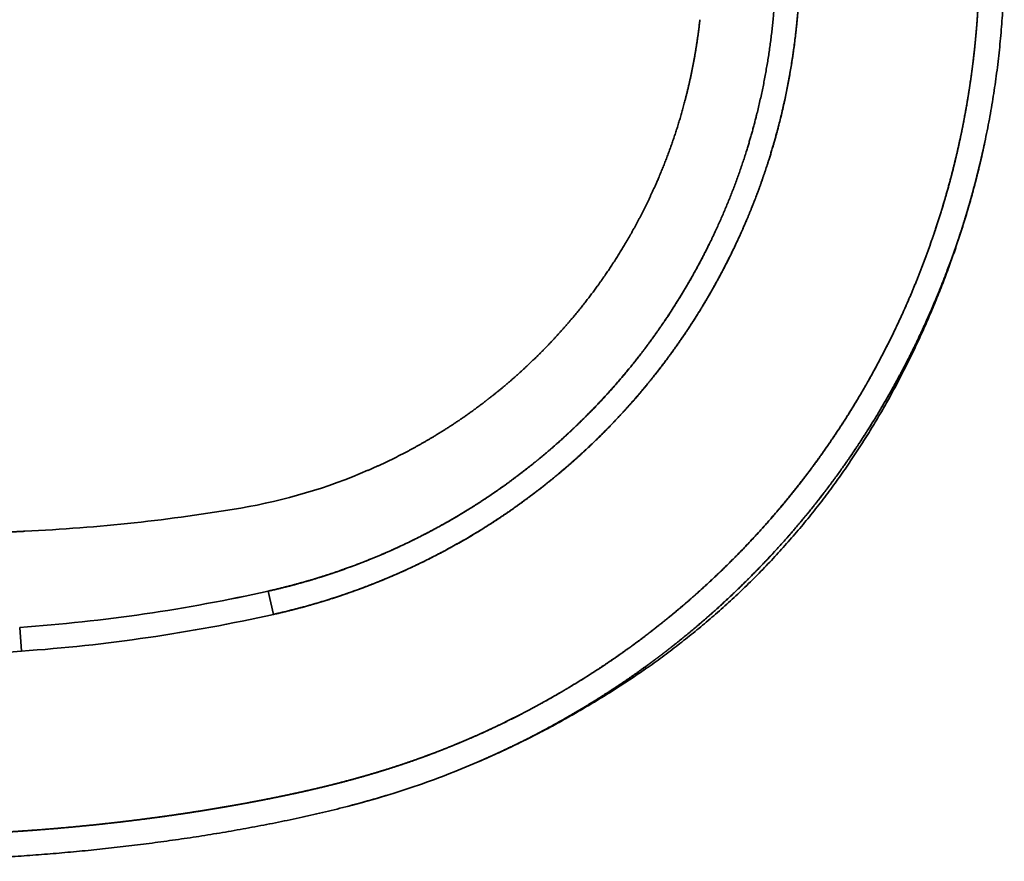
# Model space of a CAD drawing. Extents: x 28 to 395, y 17 to 282.
# Tile 3 of 8: x 219 to 259, y 17 to 51. Entities that reach past the tile are written whole.
import ezdxf

# ---------------------------------------------------------------- set-up
doc = ezdxf.new("R2010")
doc.units = 0
doc.layers.get('0').update_dxf_attribs({"lineweight": 13})

# ---------------------------------------------------------------- blocks, each defined once
blk = doc.blocks.new('BLOCK1')
at = {"color": 7, "lineweight": 35, "ltscale": 0.120316}
blk.add_line((382.82, -132.43), (381.77, -127.74), dxfattribs=at)
blk.add_line((382.82, -132.43), (381.77, -127.74), dxfattribs=at)
at = {"color": 7, "lineweight": 35, "ltscale": 0.119973}
blk.add_line((332.03, -139.84), (331.7, -135.05), dxfattribs=at)
blk.add_line((332.03, -139.84), (331.7, -135.05), dxfattribs=at)
at = {"color": 7, "lineweight": 35}
for centre, radius, start, end in [((357.52, -0.93), 111.66, 279.6529, 293.3918), ((308.1, 201.47), 337.35, 274.0106, 282.6139), ((308.1, 201.48), 337.36, 274.0106, 282.6138), ((308.09, 202.18), 342.86, 274.0038, 282.5893), ((308.09, 202.18), 342.86, 274.0038, 282.5893), ((348.07, 20.57), 198.01, 284.5116, 286.9744), ((347.95, 20.98), 198.44, 284.5202, 286.8822)]:
    blk.add_arc(centre, radius, start, end, dxfattribs=at)
for centre, major_axis, ratio, start_param, end_param in [((307.97, -13.7), (200.32, -4.17), 0.510957, 4.846947, 5.070795), ((307.49, 272.8), (433.4, 67.02), 0.942119, 4.438647, 4.623782), ((307.49, 272.8), (433.4, 67.02), 0.942119, 4.438647, 4.623782)]:
    blk.add_ellipse(centre, major_axis=major_axis, ratio=ratio, start_param=start_param, end_param=end_param, dxfattribs=at)
for points, degree, knots in [([(284.39, -176.95), (285.7, -176.99), (287.03, -177.02), (288.36, -177.05), (291.33, -177.11), (294.32, -177.15), (295.97, -177.16), (300.07, -177.18), (304.14, -177.16), (306.58, -177.13), (309.96, -177.07), (313.33, -176.98), (314.28, -176.95), (320.03, -176.77), (325.76, -176.51), (330.52, -176.23), (339.25, -175.59), (347.95, -174.73), (351.93, -174.28), (358.43, -173.48), (364.95, -172.53), (367.48, -172.14), (370.63, -171.63), (373.78, -171.09), (374.4, -170.98), (377.42, -170.44), (380.45, -169.87), (382.85, -169.4), (385.83, -168.78), (388.79, -168.13), (389.36, -168), (392.81, -167.21), (396.23, -166.37), (399.06, -165.62), (404.36, -164.1), (409.57, -162.4), (412.01, -161.55), (415.23, -160.36), (418.42, -159.08), (419.21, -158.76), (421.16, -157.95), (423.11, -157.11), (424.27, -156.59), (426.21, -155.71), (428.13, -154.8), (428.9, -154.43), (431.01, -153.4), (433.11, -152.33), (434.43, -151.63), (436.03, -150.77), (437.61, -149.89), (437.89, -149.74), (439.56, -148.8), (441.23, -147.83), (442.6, -147.01), (444.23, -146.02), (445.84, -145.01), (446.1, -144.84), (449.32, -142.8), (452.49, -140.66), (455.37, -138.59), (458.52, -136.21), (461.6, -133.74), (461.93, -133.48), (467.2, -129.19), (472.26, -124.64), (476.8, -120.16), (484.28, -112.04), (491.06, -103.35), (493.8, -99.58), (497.83, -93.59), (501.53, -87.4), (502.81, -85.18), (506.31, -78.8), (509.47, -72.23), (511.37, -67.9), (513.61, -62.31), (515.6, -56.62), (516.01, -55.41), (518.17, -48.88), (520, -42.24), (521.26, -36.78), (522.79, -28.72), (523.85, -20.59), (524.14, -18.01), (524.5, -14.14), (524.75, -10.27), (524.82, -8.98), (524.9, -7.38), (524.95, -5.77), (524.96, -5.45), (525, -4.17), (525.03, -2.89), (525.04, -1.92), (525.05, -0.96), (525.05, 0)], 5, [0, 0, 0, 0, 0, 0, 11.503859, 11.503859, 11.503859, 25.636225, 25.636225, 25.636225, 46.737289, 46.737289, 46.737289, 55.131244, 55.131244, 55.131244, 97.162275, 97.162275, 97.162275, 132.459936, 132.459936, 132.459936, 154.901001, 154.901001, 154.901001, 160.332685, 160.332685, 160.332685, 181.599581, 181.599581, 181.599581, 186.704563, 186.704563, 186.704563, 212.414674, 212.414674, 212.414674, 235.378841, 235.378841, 235.378841, 242.868736, 242.868736, 242.868736, 254.091771, 254.091771, 254.091771, 261.599928, 261.599928, 261.599928, 274.694026, 274.694026, 274.694026, 277.483389, 277.483389, 277.483389, 291.477418, 291.477418, 291.477418, 294.160574, 294.160574, 294.160574, 324.933469, 324.933469, 324.933469, 328.664244, 328.664244, 328.664244, 384.389032, 384.389032, 384.389032, 425.187187, 425.187187, 425.187187, 447.602212, 447.602212, 447.602212, 488.96712, 488.96712, 488.96712, 500.191083, 500.191083, 500.191083, 549.003043, 549.003043, 549.003043, 571.604623, 571.604623, 571.604623, 582.830311, 582.830311, 582.830311, 585.629585, 585.629585, 585.629585, 594.027327, 594.027327, 594.027327, 594.027327, 594.027327, 594.027327]), ([(381.77, -127.74), (388.32, -126.27), (394.8, -124.38), (401.15, -122.07), (411.8, -117.41), (421.82, -111.63), (425.91, -109.01), (430.78, -105.56), (435.44, -101.84), (436.31, -101.14), (439.18, -98.74), (441.97, -96.24), (443.88, -94.44), (447.34, -91.02), (450.64, -87.44), (452.12, -85.76), (454.77, -82.63), (457.29, -79.39), (458.41, -77.9), (461.26, -73.96), (463.92, -69.9), (465.49, -67.35), (468.11, -62.81), (470.49, -58.15), (471.47, -56.13), (475.37, -47.65), (478.5, -38.82), (480.42, -31.96), (482.54, -21.76), (483.64, -11.43), (483.89, -8.14), (484.05, -4.53), (484.08, -0.92), (484.08, -0.63), (484.08, -0.31), (484.08, 0)], 5, [0, 0, 0, 0, 0, 0, 57.801823, 57.801823, 57.801823, 99.612253, 99.612253, 99.612253, 109.272144, 109.272144, 109.272144, 131.87491, 131.87491, 131.87491, 151.226011, 151.226011, 151.226011, 167.295947, 167.295947, 167.295947, 193.102594, 193.102594, 193.102594, 212.487045, 212.487045, 212.487045, 273.647796, 273.647796, 273.647796, 302.135774, 302.135774, 302.135774, 304.831247, 304.831247, 304.831247, 304.831247, 304.831247, 304.831247]), ([(381.77, -127.74), (387.23, -126.52), (392.64, -125), (397.96, -123.19), (408.75, -118.88), (418.97, -113.41), (424.08, -110.29), (429.9, -106.26), (435.44, -101.84), (436.31, -101.14), (438.6, -99.22), (440.85, -97.24), (442.23, -95.98), (445.22, -93.14), (448.1, -90.19), (449.63, -88.55), (452.12, -85.77), (454.51, -82.9), (455.45, -81.74), (458.91, -77.33), (462.13, -72.74), (464.36, -69.28), (467.6, -63.81), (470.49, -58.15), (471.47, -56.13), (475.37, -47.65), (478.5, -38.82), (480.42, -31.96), (482.54, -21.76), (483.64, -11.43), (483.89, -8.14), (484.05, -4.53), (484.08, -0.92), (484.08, -0.62), (484.08, -0.31), (484.08, 0)], 5, [0, 0, 0, 0, 0, 0, 48.160919, 48.160919, 48.160919, 99.61185, 99.61185, 99.61185, 109.271767, 109.271767, 109.271767, 125.410053, 125.410053, 125.410053, 144.783407, 144.783407, 144.783407, 157.654279, 157.654279, 157.654279, 193.104056, 193.104056, 193.104056, 212.488722, 212.488722, 212.488722, 273.649774, 273.649774, 273.649774, 302.13777, 302.13777, 302.13777, 304.832077, 304.832077, 304.832077, 304.832077, 304.832077, 304.832077]), ([(530.05, 0), (530.05, -1.56), (530.01, -4.69), (529.82, -9.38), (529.51, -14.06), (529.08, -18.74), (528.53, -23.41), (527.85, -28.06), (527.06, -32.7), (526.45, -35.77), (526.12, -37.31)], 3, [0, 0, 0, 0, 4.689566, 9.381102, 14.075211, 18.772865, 23.473613, 28.176052, 32.87834, 37.578704, 37.578704, 37.578704, 37.578704]), ([(284.39, -176.95), (284.62, -176.95), (284.86, -176.96), (285.1, -176.97), (285.43, -176.98), (285.76, -176.99), (285.79, -176.99), (285.96, -176.99), (286.14, -177), (286.23, -177), (286.39, -177), (286.55, -177.01), (286.63, -177.01), (286.87, -177.01), (287.11, -177.02), (287.27, -177.02), (288.07, -177.04), (288.87, -177.06), (289.51, -177.07), (294.27, -177.16), (299.04, -177.19), (303.16, -177.18), (307.43, -177.12), (311.68, -177.02), (311.88, -177.02), (312.29, -177.01), (312.7, -177), (312.88, -176.99), (313.46, -176.98), (313.99, -176.96), (314.3, -176.95), (314.8, -176.94), (315.35, -176.92), (315.55, -176.91), (315.83, -176.9), (316.12, -176.89), (316.2, -176.89), (316.94, -176.87), (317.68, -176.84), (318.35, -176.81), (319.36, -176.77), (320.36, -176.73), (320.66, -176.72), (322.33, -176.65), (323.96, -176.57), (325.2, -176.5), (326.85, -176.41), (328.53, -176.31), (328.83, -176.29), (335.51, -175.88), (342.17, -175.34), (348.46, -174.72), (354.94, -173.94), (361.44, -173.03), (361.68, -173), (362.61, -172.86), (363.52, -172.73), (364.17, -172.64), (365.21, -172.48), (366.09, -172.35), (366.48, -172.29), (367.27, -172.16), (368.24, -172.01), (368.72, -171.93), (369.56, -171.8), (370.43, -171.66), (370.84, -171.59), (371.73, -171.44), (372.62, -171.29), (373.19, -171.19), (373.8, -171.08), (374.41, -170.98), (374.48, -170.97), (374.6, -170.94), (374.74, -170.92), (374.84, -170.9), (375.08, -170.86), (375.34, -170.81), (375.49, -170.79), (375.79, -170.73), (376.07, -170.68), (376.21, -170.66), (376.35, -170.63), (376.49, -170.6), (376.52, -170.6), (377.42, -170.44), (378.32, -170.27), (379.19, -170.1), (380.62, -169.83), (382.05, -169.55), (382.61, -169.44), (384.01, -169.15), (385.41, -168.86), (386.25, -168.68), (388.33, -168.23), (390.41, -167.76), (391.67, -167.47), (394.77, -166.72), (397.84, -165.93), (399.68, -165.43), (401.79, -164.82), (403.89, -164.19), (404.15, -164.11), (404.72, -163.94), (405.28, -163.77), (405.56, -163.68), (406.56, -163.36), (407.54, -163.05), (408.25, -162.81), (409.25, -162.48), (410.26, -162.13), (410.54, -162.04), (411.09, -161.84), (411.65, -161.65), (411.93, -161.54), (413.5, -160.98), (415.06, -160.4), (416.35, -159.91), (417.78, -159.34), (419.21, -158.76), (419.37, -158.69), (419.84, -158.5), (420.26, -158.32), (420.49, -158.23), (420.87, -158.07), (421.17, -157.94), (421.33, -157.87), (421.58, -157.76), (421.91, -157.62), (422.01, -157.58), (422.26, -157.47), (422.54, -157.35), (422.7, -157.28), (424.82, -156.35), (426.94, -155.38), (428.87, -154.46), (431.05, -153.38), (433.21, -152.26), (433.46, -152.13), (433.84, -151.93), (434.22, -151.73), (434.34, -151.67), (434.59, -151.54), (434.85, -151.4), (434.98, -151.33), (435.59, -151), (436.22, -150.66), (436.76, -150.37), (437.4, -150.01), (438.03, -149.66), (438.28, -149.52), (439.52, -148.81), (440.76, -148.1), (441.83, -147.47), (443.03, -146.75), (444.21, -146.02), (444.36, -145.93), (444.75, -145.69), (445.14, -145.44), (445.39, -145.29), (445.76, -145.06), (446.13, -144.82), (446.35, -144.68), (448.25, -143.47), (450.14, -142.23), (451.9, -141.02), (454.68, -139.05), (457.41, -137.02), (458.41, -136.25), (461.09, -134.17), (463.72, -132.03), (465.35, -130.65), (470.8, -125.91), (476.01, -120.87), (479.54, -117.18), (484.34, -111.79), (488.82, -106.15), (490.11, -104.48), (492.81, -100.87), (495.38, -97.17), (496.71, -95.17), (498.06, -93.08), (499.37, -90.96), (499.42, -90.88), (499.7, -90.42), (499.99, -89.94), (500.25, -89.52), (500.92, -88.39), (501.65, -87.15), (502.11, -86.35), (502.92, -84.94), (503.65, -83.62), (503.96, -83.05), (504.32, -82.38), (504.67, -81.73), (504.75, -81.58), (505.55, -80.06), (506.33, -78.56), (506.96, -77.29), (508.09, -74.98), (509.02, -72.99), (509.46, -72.03), (510.38, -69.98), (511.42, -67.57), (512, -66.18), (512.67, -64.53), (513.32, -62.84), (513.36, -62.73), (513.58, -62.17), (513.79, -61.61), (513.97, -61.14), (514.41, -59.96), (514.88, -58.65), (515.17, -57.85), (515.7, -56.33), (516.19, -54.88), (516.41, -54.2), (516.65, -53.46), (516.88, -52.75), (516.92, -52.61), (517.56, -50.59), (518.17, -48.56), (518.71, -46.65), (519.26, -44.6), (519.78, -42.54), (519.82, -42.4), (520.1, -41.28), (520.37, -40.16), (520.57, -39.28), (520.89, -37.89), (521.17, -36.58), (521.29, -36.02), (521.53, -34.87), (521.78, -33.58), (521.91, -32.94), (522.17, -31.56), (522.41, -30.2), (522.53, -29.53), (522.75, -28.21), (522.94, -27.02), (523.03, -26.41), (523.21, -25.24), (523.39, -23.95), (523.48, -23.29), (523.6, -22.4), (523.71, -21.49), (523.75, -21.21), (524, -19.12), (524.23, -17.02), (524.4, -15.13), (524.57, -13.05), (524.7, -10.97), (524.71, -10.78), (524.74, -10.39), (524.76, -10.01), (524.77, -9.82), (524.81, -9.08), (524.85, -8.38), (524.87, -7.89), (524.9, -7.2), (524.93, -6.47), (524.93, -6.29), (524.94, -6.01), (524.95, -5.72), (524.96, -5.63), (524.96, -5.43), (524.97, -5.24), (524.97, -5.15), (524.98, -4.85), (524.99, -4.57), (524.99, -4.39), (525, -3.98), (525.01, -3.58), (525.02, -3.33), (525.02, -2.96), (525.03, -2.58), (525.03, -2.51), (525.04, -1.96), (525.04, -1.42), (525.05, -0.95), (525.05, -0.47), (525.05, 0)], 5, [0, 0, 0, 0, 0, 0, 2.682391, 2.682391, 2.682391, 3.736779, 3.736779, 3.736779, 4.630958, 4.630958, 4.630958, 5.525136, 5.525136, 5.525136, 7.313422, 7.313422, 7.313422, 14.466397, 14.466397, 14.466397, 60.331779, 60.331779, 60.331779, 62.60379, 62.60379, 62.60379, 64.94692, 64.94692, 64.94692, 69.312082, 69.312082, 69.312082, 71.777118, 71.777118, 71.777118, 72.619966, 72.619966, 72.619966, 80.202134, 80.202134, 80.202134, 84.099246, 84.099246, 84.099246, 99.309545, 99.309545, 99.309545, 103.271869, 103.271869, 103.271869, 175.818962, 175.818962, 175.818962, 177.813964, 177.813964, 177.813964, 186.441703, 186.441703, 186.441703, 193.644516, 193.644516, 193.644516, 199.794872, 199.794872, 199.794872, 203.510793, 203.510793, 203.510793, 209.967288, 209.967288, 209.967288, 210.508722, 210.508722, 210.508722, 211.392134, 211.392134, 211.392134, 212.610868, 212.610868, 212.610868, 213.825454, 213.825454, 213.825454, 214.144136, 214.144136, 214.144136, 224.106281, 224.106281, 224.106281, 230.505334, 230.505334, 230.505334, 240.10397, 240.10397, 240.10397, 254.482606, 254.482606, 254.482606, 276.163145, 276.163145, 276.163145, 279.636853, 279.636853, 279.636853, 283.030925, 283.030925, 283.030925, 292.111854, 292.111854, 292.111854, 295.517198, 295.517198, 295.517198, 298.901085, 298.901085, 298.901085, 314.695855, 314.695855, 314.695855, 316.611085, 316.611085, 316.611085, 320.678551, 320.678551, 320.678551, 324.574144, 324.574144, 324.574144, 326.119065, 326.119065, 326.119065, 328.284132, 328.284132, 328.284132, 352.647865, 352.647865, 352.647865, 355.873774, 355.873774, 355.873774, 357.512059, 357.512059, 357.512059, 359.125028, 359.125028, 359.125028, 365.21072, 365.21072, 365.21072, 367.327803, 367.327803, 367.327803, 381.39071, 381.39071, 381.39071, 383.118, 383.118, 383.118, 386.633742, 386.633742, 386.633742, 388.08896, 388.08896, 388.08896, 412.264752, 412.264752, 412.264752, 426.58535, 426.58535, 426.58535, 450.67146, 450.67146, 450.67146, 508.341325, 508.341325, 508.341325, 532.293321, 532.293321, 532.293321, 559.45857, 559.45857, 559.45857, 560.525877, 560.525877, 560.525877, 565.623018, 565.623018, 565.623018, 573.456486, 573.456486, 573.456486, 580.00789, 580.00789, 580.00789, 581.893974, 581.893974, 581.893974, 599.47404, 599.47404, 599.47404, 617.056499, 617.056499, 617.056499, 636.005148, 636.005148, 636.005148, 637.526842, 637.526842, 637.526842, 642.786939, 642.786939, 642.786939, 649.907249, 649.907249, 649.907249, 656.638853, 656.638853, 656.638853, 658.236822, 658.236822, 658.236822, 680.589426, 680.589426, 680.589426, 682.199189, 682.199189, 682.199189, 693.64536, 693.64536, 693.64536, 702.154526, 702.154526, 702.154526, 709.806868, 709.806868, 709.806868, 717.883711, 717.883711, 717.883711, 726.813411, 726.813411, 726.813411, 734.860217, 734.860217, 734.860217, 737.214288, 737.214288, 737.214288, 758.584639, 758.584639, 758.584639, 760.750176, 760.750176, 760.750176, 762.915714, 762.915714, 762.915714, 769.460459, 769.460459, 769.460459, 771.631194, 771.631194, 771.631194, 772.716561, 772.716561, 772.716561, 773.830901, 773.830901, 773.830901, 776.171138, 776.171138, 776.171138, 779.591841, 779.591841, 779.591841, 780.408648, 780.408648, 780.408648, 785.745006, 785.745006, 785.745006, 785.745006, 785.745006, 785.745006]), ([(382.82, -132.43), (390.23, -130.78), (397.56, -128.6), (404.71, -125.9), (415.81, -120.81), (426.23, -114.53), (430.03, -112.02), (434.64, -108.68), (439.07, -105.11), (439.95, -104.38), (443.45, -101.44), (446.82, -98.34), (449.28, -95.94), (453.24, -91.82), (456.98, -87.51), (458.44, -85.75), (462.45, -80.69), (466.17, -75.39), (468.44, -71.87), (471.74, -66.3), (474.7, -60.55), (475.7, -58.49), (479.69, -49.86), (482.92, -40.89), (484.91, -33.92), (487.21, -23.19), (488.43, -12.31), (488.72, -8.59), (488.88, -4.64), (488.91, -0.68), (488.91, -0.46), (488.91, -0.23), (488.91, 0)], 5, [0, 0, 0, 0, 0, 0, 63.868502, 63.868502, 63.868502, 102.244548, 102.244548, 102.244548, 111.850513, 111.850513, 111.850513, 140.748842, 140.748842, 140.748842, 159.955162, 159.955162, 159.955162, 195.20169, 195.20169, 195.20169, 214.472835, 214.472835, 214.472835, 275.277415, 275.277415, 275.277415, 306.706396, 306.706396, 306.706396, 308.625348, 308.625348, 308.625348, 308.625348, 308.625348, 308.625348]), ([(382.82, -132.43), (389.1, -131.03), (395.33, -129.25), (401.44, -127.09), (413.39, -122.06), (424.61, -115.68), (430.02, -112.17), (435.84, -107.86), (441.37, -103.18), (441.98, -102.65), (443.2, -101.59), (444.4, -100.51), (445, -99.96), (447.97, -97.21), (450.83, -94.35), (453.06, -92), (455.92, -88.78), (458.65, -85.45), (459.32, -84.61), (462.98, -79.97), (466.39, -75.11), (469, -71.02), (471.96, -65.9), (474.63, -60.62), (475.11, -59.65), (479.08, -51.42), (482.36, -42.85), (484.68, -35.08), (487.19, -23.61), (488.45, -11.98), (488.73, -8.36), (488.89, -4.51), (488.91, -0.66), (488.91, -0.44), (488.91, -0.22), (488.91, 0)], 5, [681.430471, 681.430471, 681.430471, 681.430471, 681.430471, 681.430471, 724.937166, 724.937166, 724.937166, 768.589162, 768.589162, 768.589162, 774.063983, 774.063983, 774.063983, 779.538804, 779.538804, 779.538804, 801.468243, 801.468243, 801.468243, 808.757078, 808.757078, 808.757078, 841.585372, 841.585372, 841.585372, 848.914572, 848.914572, 848.914572, 903.569945, 903.569945, 903.569945, 928.236061, 928.236061, 928.236061, 929.728888, 929.728888, 929.728888, 929.728888, 929.728888, 929.728888]), ([(468.73, -12.64), (468.13, -18.14), (467.19, -23.61), (465.92, -29.02), (463.52, -36.99), (460.39, -44.68), (459.27, -47.2), (457.18, -51.57), (454.85, -55.8), (453.81, -57.6), (451.65, -61.15), (449.32, -64.6), (448.12, -66.3), (445.84, -69.36), (443.44, -72.31), (442.33, -73.62), (439.14, -77.25), (435.75, -80.71), (433.5, -82.86), (430.13, -85.85), (426.62, -88.66), (425.53, -89.51), (420.47, -93.33), (415.15, -96.77), (410.85, -99.23), (406.41, -101.45), (401.85, -103.42)], 5, [0, 0, 0, 0, 0, 0, 48.930875, 48.930875, 48.930875, 73.322918, 73.322918, 73.322918, 91.697047, 91.697047, 91.697047, 110.106373, 110.106373, 110.106373, 125.367451, 125.367451, 125.367451, 152.915278, 152.915278, 152.915278, 165.196384, 165.196384, 165.196384, 209.101156, 209.101156, 209.101156, 209.101156, 209.101156, 209.101156]), ([(424.03, -162.15), (426.01, -161.29), (427.98, -160.41), (429.94, -159.49), (432.67, -158.16), (435.37, -156.78), (436.14, -156.37), (438.39, -155.18), (440.61, -153.95), (442.07, -153.12), (443.56, -152.25), (445.05, -151.36), (445.1, -151.33), (445.2, -151.27), (445.3, -151.21), (445.36, -151.17), (445.6, -151.03), (445.86, -150.87), (446.09, -150.73), (446.47, -150.5), (446.84, -150.27), (446.99, -150.18), (447.24, -150.02), (447.46, -149.88), (447.55, -149.83), (447.71, -149.73), (447.86, -149.64), (447.99, -149.56), (449.95, -148.33), (451.9, -147.06), (453.76, -145.81), (455.66, -144.48), (457.54, -143.12), (457.61, -143.07), (457.75, -142.97), (457.89, -142.87), (457.96, -142.82), (458.22, -142.63), (458.45, -142.46), (458.61, -142.35), (458.84, -142.18), (459.09, -141.99), (459.16, -141.93), (459.28, -141.85), (459.39, -141.76), (459.43, -141.74), (459.51, -141.68), (459.59, -141.62), (459.62, -141.59), (460.72, -140.77), (461.8, -139.95), (462.84, -139.14), (467.82, -135.19), (472.63, -131.01), (476.32, -127.57), (480.03, -123.84), (483.6, -119.98), (483.75, -119.82), (484.72, -118.75), (485.7, -117.67), (486.57, -116.68), (488.22, -114.78), (489.88, -112.78), (490.64, -111.85), (491.9, -110.29), (493.08, -108.78), (493.55, -108.17), (494.18, -107.35), (494.8, -106.53), (494.99, -106.27), (495.65, -105.39), (496.3, -104.5), (496.77, -103.85), (498.25, -101.78), (499.65, -99.74), (500.58, -98.35), (501.79, -96.5), (503, -94.58), (503.28, -94.14), (503.83, -93.24), (504.38, -92.33), (504.67, -91.86), (506.62, -88.6), (508.48, -85.29), (510.01, -82.41), (511.87, -78.71), (513.62, -74.95), (513.97, -74.18), (515.17, -71.52), (516.33, -68.79), (517.12, -66.88), (518.02, -64.59), (518.86, -62.33), (519, -61.97), (519.2, -61.42), (519.39, -60.88), (519.46, -60.69), (519.59, -60.33), (519.72, -59.97), (519.78, -59.78), (520.01, -59.15), (520.22, -58.53), (520.37, -58.1), (520.67, -57.22), (520.96, -56.37), (521.1, -55.93), (521.39, -55.04), (521.69, -54.12), (521.84, -53.64), (522.06, -52.92), (522.29, -52.19), (522.39, -51.87), (523.1, -49.49), (523.78, -47.1), (524.35, -44.93), (525.05, -42.11), (525.7, -39.27), (525.84, -38.62), (525.99, -37.96), (526.12, -37.31)], 5, [0, 0, 0, 0, 0, 0, 24.076786, 24.076786, 24.076786, 33.684014, 33.684014, 33.684014, 52.210687, 52.210687, 52.210687, 52.858447, 52.858447, 52.858447, 53.506208, 53.506208, 53.506208, 55.690495, 55.690495, 55.690495, 57.262259, 57.262259, 57.262259, 58.335774, 58.335774, 58.335774, 59.258425, 59.258425, 59.258425, 84.056993, 84.056993, 84.056993, 84.996002, 84.996002, 84.996002, 85.935011, 85.935011, 85.935011, 88.681731, 88.681731, 88.681731, 89.757342, 89.757342, 89.757342, 90.295148, 90.295148, 90.295148, 90.832954, 90.832954, 90.832954, 105.408359, 105.408359, 105.408359, 161.176556, 161.176556, 161.176556, 163.561837, 163.561837, 163.561837, 177.172008, 177.172008, 177.172008, 188.821716, 188.821716, 188.821716, 197.030842, 197.030842, 197.030842, 200.133164, 200.133164, 200.133164, 209.195407, 209.195407, 209.195407, 228.881036, 228.881036, 228.881036, 234.80316, 234.80316, 234.80316, 240.692068, 240.692068, 240.692068, 276.850968, 276.850968, 276.850968, 286.516685, 286.516685, 286.516685, 308.798171, 308.798171, 308.798171, 313.064652, 313.064652, 313.064652, 315.197896, 315.197896, 315.197896, 317.33114, 317.33114, 317.33114, 322.648606, 322.648606, 322.648606, 328.420023, 328.420023, 328.420023, 334.190467, 334.190467, 334.190467, 336.892411, 336.892411, 336.892411, 361.599903, 361.599903, 361.599903, 368.973974, 368.973974, 368.973974, 368.973974, 368.973974, 368.973974]), ([(424.03, -162.15), (425.61, -161.47), (427.18, -160.77), (428.75, -160.05), (430.7, -159.12), (432.64, -158.16), (433.03, -157.97), (433.98, -157.49), (434.94, -157), (435.52, -156.69), (436.29, -156.29), (437.05, -155.89), (437.22, -155.8), (437.97, -155.4), (438.74, -154.98), (439.32, -154.66), (440.06, -154.25), (440.8, -153.83), (441, -153.72), (442.3, -152.98), (443.59, -152.23), (444.69, -151.58), (446.55, -150.46), (448.38, -149.31), (449.13, -148.84), (450.24, -148.13), (451.34, -147.4), (451.7, -147.17), (452.42, -146.69), (453.14, -146.2), (453.5, -145.96), (454.57, -145.23), (455.63, -144.49), (456.33, -143.99), (457.27, -143.32), (458.19, -142.65), (458.41, -142.49), (458.86, -142.16), (459.29, -141.84), (459.51, -141.68), (459.97, -141.34), (460.43, -140.99), (460.68, -140.8), (461.05, -140.52), (461.41, -140.24), (461.49, -140.18), (461.93, -139.84), (462.37, -139.5), (462.7, -139.25), (463.24, -138.82), (463.78, -138.39), (464, -138.22), (464.42, -137.88), (464.84, -137.54), (465.05, -137.37), (468.27, -134.76), (471.42, -132.05), (474.29, -129.43), (481.11, -122.85), (487.48, -115.83), (491.07, -111.54), (496.83, -104.04), (502.07, -96.17), (504.12, -92.89), (508.93, -84.69), (513.19, -76.18), (515.51, -71.03), (517.69, -65.65), (519.64, -60.18), (519.69, -60.04), (519.95, -59.32), (520.21, -58.57), (520.42, -57.95), (520.7, -57.16), (520.96, -56.37), (521.03, -56.14), (521.77, -53.92), (522.46, -51.68), (523.07, -49.62), (524.09, -45.94), (525.02, -42.23), (525.41, -40.59), (525.78, -38.95), (526.12, -37.31)], 5, [0, 0, 0, 0, 0, 0, 17.280415, 17.280415, 17.280415, 21.601207, 21.601207, 21.601207, 27.945604, 27.945604, 27.945604, 30.110409, 30.110409, 30.110409, 36.471686, 36.471686, 36.471686, 38.564856, 38.564856, 38.564856, 51.33391, 51.33391, 51.33391, 60.151262, 60.151262, 60.151262, 64.464805, 64.464805, 64.464805, 68.770923, 68.770923, 68.770923, 77.331537, 77.331537, 77.331537, 80.20595, 80.20595, 80.20595, 83.038742, 83.038742, 83.038742, 86.203826, 86.203826, 86.203826, 87.635208, 87.635208, 87.635208, 91.655796, 91.655796, 91.655796, 94.335881, 94.335881, 94.335881, 97.015966, 97.015966, 97.015966, 135.549783, 135.549783, 135.549783, 191.129668, 191.129668, 191.129668, 229.616086, 229.616086, 229.616086, 285.738146, 285.738146, 285.738146, 287.183503, 287.183503, 287.183503, 293.37657, 293.37657, 293.37657, 295.361006, 295.361006, 295.361006, 316.614177, 316.614177, 316.614177, 333.211225, 333.211225, 333.211225, 333.211225, 333.211225, 333.211225]), ([(526.12, -37.31), (525.89, -38.41), (525.41, -40.59), (524.62, -43.85), (523.78, -47.09), (522.88, -50.3), (521.93, -53.48), (520.92, -56.63), (519.86, -59.76), (518.72, -62.95), (517.49, -66.2), (516.16, -69.51), (514.77, -72.8), (513.33, -76.05), (511.82, -79.28), (510.24, -82.48), (508.61, -85.65), (506.96, -88.69), (505.2, -91.8), (503.32, -94.96), (501.25, -98.27), (499.09, -101.55), (496.84, -104.8), (494.5, -108.02), (492.05, -111.2), (489.51, -114.35), (486.89, -117.43), (484.18, -120.44), (481.4, -123.39), (478.54, -126.25), (475.63, -129.03), (472.66, -131.72), (469.66, -134.31), (466.62, -136.81), (463.5, -139.24), (460.32, -141.62), (457.32, -143.75), (454.56, -145.61), (452.08, -147.23), (449.62, -148.78), (447.14, -150.28), (444.61, -151.78), (442, -153.27), (439.35, -154.74), (436.52, -156.24), (433.58, -157.74), (430.51, -159.22), (427.46, -160.64), (425.42, -161.55), (424.4, -161.99)], 3, [0, 0, 0, 0, 3.360397, 6.716899, 10.055678, 13.390405, 16.707841, 20.022614, 23.318041, 26.610603, 30.183667, 33.753244, 37.319438, 40.882447, 44.442371, 47.999757, 51.571578, 55.14176, 58.399362, 62.268377, 66.182491, 70.097534, 74.053093, 78.036784, 82.051983, 86.093008, 90.154008, 94.200944, 98.253127, 102.299168, 106.333648, 110.33527, 114.306561, 118.239015, 122.12372, 126.170458, 130.148987, 133.175177, 136.148316, 139.029997, 141.907035, 144.847338, 147.848075, 150.904123, 153.959031, 157.436239, 160.828028, 164.18867, 167.525325, 167.525325, 167.525325, 167.525325]), ([(332.73, -115.69), (329.98, -115.82), (327.22, -115.94), (324.47, -116.05), (318.98, -116.22), (313.49, -116.34), (310.75, -116.39), (307.32, -116.43), (303.88, -116.44), (303.19, -116.44), (301.81, -116.45), (300.42, -116.44), (299.73, -116.44), (296.27, -116.43), (292.81, -116.39), (290.04, -116.34), (284.53, -116.2), (279.05, -116), (276.32, -115.88), (272.22, -115.68), (268.12, -115.43), (266.75, -115.34), (265.37, -115.25), (263.99, -115.15)], 5, [0, 0, 0, 0, 0, 0, 24.698224, 24.698224, 24.698224, 49.358631, 49.358631, 49.358631, 55.53287, 55.53287, 55.53287, 61.70711, 61.70711, 61.70711, 86.435901, 86.435901, 86.435901, 111.091134, 111.091134, 111.091134, 123.416119, 123.416119, 123.416119, 123.416119, 123.416119, 123.416119]), ([(424.03, -162.15), (421.92, -163.06), (417.68, -164.79), (411.21, -167.14), (404.64, -169.23), (398.66, -170.89), (393.29, -172.23), (388.57, -173.31), (383.83, -174.3), (379.07, -175.22), (374.33, -176.07), (369.59, -176.87), (364.86, -177.59), (360.15, -178.26), (355.45, -178.87), (350.76, -179.43), (346.07, -179.92), (341.38, -180.37), (336.69, -180.76), (331.99, -181.11), (327.28, -181.4), (322.56, -181.64), (317.82, -181.84), (313.07, -181.99), (308.29, -182.1), (303.5, -182.16), (298.7, -182.17), (293.88, -182.14), (289.06, -182.07), (285.84, -181.99), (284.23, -181.94)], 3, [0, 0, 0, 0, 6.891177, 13.760443, 20.640547, 27.557415, 32.382545, 37.228382, 42.085567, 46.927305, 51.75321, 56.556488, 61.33572, 66.093328, 70.832268, 75.556232, 80.269581, 84.977056, 89.683472, 94.393424, 99.110978, 103.83939, 108.58123, 113.338477, 118.11217, 122.90232, 127.707828, 132.526424, 137.354588, 142.178424, 142.178424, 142.178424, 142.178424])]:
    blk.add_open_spline(points, degree=degree, knots=knots, dxfattribs=at)

msp = doc.modelspace()

# ---------------------------------------------------------------- block references
at = {"lineweight": 0, "xscale": 0.2, "yscale": 0.2, "zscale": 0.2}
msp.add_blockref('BLOCK1', (152.788, 53.737), dxfattribs=at)

doc.saveas('drawing.dxf')
